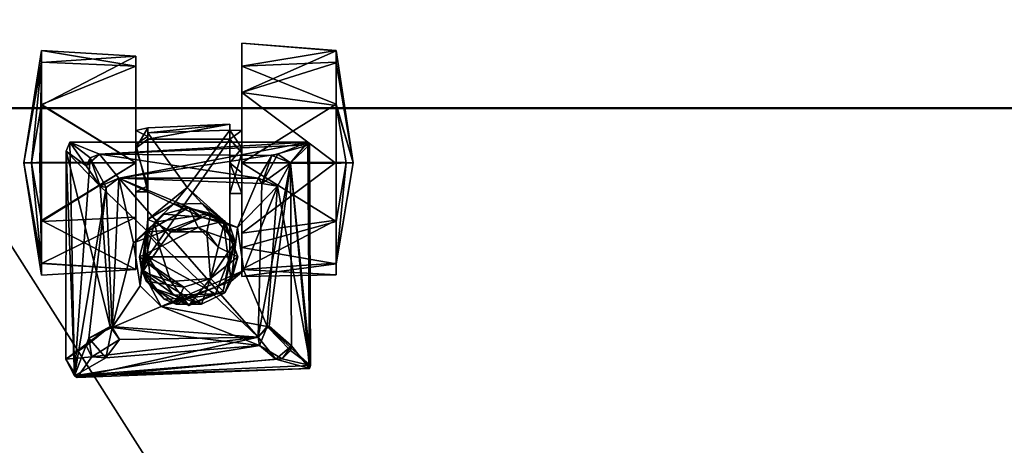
# Model space of a CAD drawing. Header units: inches. Extents: x 492 to 688, y -128 to 44.
# Tile 88 of 256: x 502.14 to 508.4, y -61.12 to -58.41. Entities that reach past the tile are written whole.
import ezdxf

# ---------------------------------------------------------------- set-up
doc = ezdxf.new("R2010")
doc.units = ezdxf.units.IN
doc.header["$MEASUREMENT"] = 0
doc.layers.add('A-FURN', color=7, linetype='Continuous')
for name, color, linetype, true_color in [('CET color Grey2', 7, 'Continuous', 0x050505), ('CET color Grey21', 7, 'Continuous', 0x073b37), ('CET color Grey30', 7, 'Continuous', 0x4c4c4c), ('CET color tan', 7, 'Continuous', 0xd4b38d)]:
    doc.layers.add(name, color=color, linetype=linetype, true_color=true_color)

# ---------------------------------------------------------------- blocks, each defined once
blk = doc.blocks.new('*C19')
at = {"layer": 'CET color tan', "linetype": 'Continuous'}
mesh = blk.add_polyface(dxfattribs=at)
corners = [(-35, -14.3819, 28.5), (35, -14.3819, 28.5), (35, 14.5, 28.5), (-35, 14.5, 28.5)]
mesh.append_faces([[corners[k] for k in face] for face in [(0, 2, 3, 0)]], dxfattribs={"vtx0": -1, "vtx3": -1})
mesh.append_faces([[corners[k] for k in face] for face in [(0, 1, 2, 0)]], dxfattribs={"vtx2": -1})
mesh = blk.add_polyface(dxfattribs=at)
corners = [(-35, -14.3819, 27.563), (35, 14.5, 27.563), (35, -14.3819, 27.563), (-35, 14.5, 27.563)]
mesh.append_faces([[corners[k] for k in face] for face in [(0, 1, 2, 0)]], dxfattribs={"vtx0": -1, "vtx3": -1})
mesh.append_faces([[corners[k] for k in face] for face in [(0, 3, 1, 0)]], dxfattribs={"vtx2": -1})
blk = doc.blocks.new('*C14')
at = {"layer": 'A-FURN', "linetype": 'Continuous', "rotation": 359.9999999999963}
blk.add_blockref('*C19', (529.2105, -60.2087), dxfattribs=at)
blk = doc.blocks.new('*C83')
at = {"layer": 'CET color Grey2', "linetype": 'Continuous'}
mesh = blk.add_polyface(dxfattribs=at)
corners = [(2.6213, 18.7342, 0.1239), (2.0213, 18.9769, 0.3133), (2.6213, 19.0024, 0.3952), (2.6213, 18.9981, 1.1322), (2.0213, 18.8087, 1.3748), (2.6213, 18.7268, 1.4004), (2.7292, 18.362, 0.8967), (2.6213, 19.075, 0.5734), (2.6213, 19.0728, 0.9549), (2.0213, 19.122, 0.76), (1.9451, 18.6088, 0.6016), (1.4231, 18.5518, 0.9754), (1.9451, 18.5692, 0.9647), (2.0213, 18.362, 0), (2.0213, 18.5677, 0.76), (2.0213, 18.4256, 0.5644), (2.44, 18.493, 1.7674), (1.1175, 18.4182, 1.7674), (1.2402, 18.2648, 1.7674), (2.6213, 18.3577, 1.497), (2.6846, 18.362, 1.3041), (2.0213, 18.4554, 0.9432), (1.9451, 18.362, 0.9656), (1.9451, 18.5129, 0.5319), (2.2119, 18.4089, 1.6849), (2.4507, 18.4755, 1.6849), (2.3311, 18.3622, 1.6849), (1.1175, 18.4182, 1.6849), (2.2507, 18.4182, 1.7674), (2.3311, 18.3622, 1.7674), (2.6213, 18.3663, 0.023), (1.9451, 18.1664, 0.6964), (2.0213, 18.362, 1.52), (2.0213, 18.2985, 0.9556)]
mesh.append_faces([[corners[k] for k in face] for face in [(0, 1, 2, 0), (3, 4, 5, 3), (6, 0, 7, 6), (4, 8, 9, 4), (10, 11, 12, 10), (1, 0, 13, 1), (6, 3, 5, 6), (6, 7, 3, 6), (7, 9, 8, 7), (19, 20, 5, 19), (19, 5, 4, 19), (21, 12, 22, 21), (12, 14, 23, 12), (30, 13, 0, 30), (6, 30, 0, 6), (26, 29, 28, 26), (15, 31, 23, 15), (15, 23, 14, 15), (9, 7, 1, 9), (32, 19, 4, 32), (16, 25, 27, 16), (12, 21, 14, 12), (7, 8, 3, 7), (3, 8, 4, 3), (5, 20, 6, 5), (12, 23, 10, 12), (26, 28, 24, 26), (21, 22, 33, 21), (0, 2, 7, 0), (7, 2, 1, 7)]])
mesh.append_faces([[corners[k] for k in face] for face in [(18, 28, 16, 18)]], dxfattribs={"vtx0": -1, "vtx1": -1, "vtx2": -1, "vtx3": -1})
mesh.append_faces([[corners[k] for k in face] for face in [(14, 1, 15, 14), (24, 25, 26, 24), (21, 4, 14, 21)]], dxfattribs={"vtx0": -1, "vtx1": -1, "vtx3": -1})
mesh.append_faces([[corners[k] for k in face] for face in [(14, 4, 9, 14), (15, 1, 13, 15), (24, 27, 25, 24), (16, 28, 29, 16), (14, 9, 1, 14), (21, 32, 4, 21)]], dxfattribs={"vtx0": -1, "vtx2": -1, "vtx3": -1})
mesh.append_faces([[corners[k] for k in face] for face in [(16, 17, 18, 16)]], dxfattribs={"vtx2": -1})
mesh = blk.add_polyface(dxfattribs=at)
corners = [(1.3469, 18.9769, 1.2067), (0.7469, 19.002, 1.1254), (0.7469, 18.7336, 1.3965), (0.7365, 18.362, 0.0325), (0.7469, 18.7275, 0.12), (1.3469, 18.362, 0), (0.636, 18.362, 0.76), (0.7469, 18.9985, 0.3884), (1.3469, 19.0392, 0.415), (0.7469, 19.0748, 0.9473), (1.9451, 18.6088, 0.6016), (1.4231, 18.5848, 0.5685), (1.4231, 18.5518, 0.9754), (1.3469, 18.362, 1.52), (1.3469, 18.5677, 0.76), (0.6836, 18.362, 1.3041), (1.3469, 18.4829, 0.9264), (0.9282, 18.493, 1.6849), (1.1175, 18.4182, 1.7674), (2.44, 18.493, 1.7674), (1.1175, 18.4182, 1.6849), (1.3469, 18.4554, 0.5767), (0.7469, 18.3656, 1.497), (1.4231, 18.5284, 0.8809), (1.4231, 18.5129, 0.5319), (1.4231, 18.2166, 0.6146), (1.2402, 18.2648, 1.7674), (1.4231, 18.1788, 0.8533), (1.6747, 18.2053, 0.9896), (1.9451, 18.5692, 0.9647), (0.9048, 18.4367, 1.7674), (1.0324, 18.3426, 1.7674), (1.0569, 18.3931, 1.6849), (1.9451, 18.5129, 0.5319), (1.4231, 18.0016, 1.0237)]
mesh.append_faces([[corners[k] for k in face] for face in [(0, 1, 2, 0), (3, 4, 5, 3), (6, 7, 3, 6), (8, 9, 0, 8), (10, 11, 12, 10), (0, 2, 13, 0), (8, 7, 9, 8), (6, 9, 7, 6), (2, 1, 15, 2), (17, 18, 19, 17), (20, 17, 19, 20), (5, 4, 8, 5), (22, 13, 2, 22), (2, 15, 22, 2), (11, 14, 23, 11), (21, 24, 25, 21), (1, 6, 15, 1), (7, 8, 4, 7), (7, 4, 3, 7), (16, 23, 14, 16), (12, 28, 29, 12), (30, 31, 17, 30), (14, 11, 21, 14), (20, 18, 32, 20), (6, 1, 9, 6), (9, 1, 0, 9), (24, 10, 33, 24), (21, 11, 24, 21), (11, 10, 24, 11), (31, 32, 18, 31), (17, 31, 18, 17)]])
mesh.append_faces([[corners[k] for k in face] for face in [(0, 14, 8, 0), (13, 16, 0, 13), (8, 21, 5, 8)]], dxfattribs={"vtx0": -1, "vtx1": -1, "vtx3": -1})
mesh.append_faces([[corners[k] for k in face] for face in [(0, 16, 14, 0), (8, 14, 21, 8)]], dxfattribs={"vtx0": -1, "vtx2": -1, "vtx3": -1})
mesh.append_faces([[corners[k] for k in face] for face in [(20, 26, 18, 20), (32, 17, 20, 32)]], dxfattribs={"vtx0": -1, "vtx3": -1})
mesh.append_faces([[corners[k] for k in face] for face in [(23, 16, 27, 23)]], dxfattribs={"vtx1": -1})
mesh.append_faces([[corners[k] for k in face] for face in [(23, 34, 12, 23), (12, 11, 23, 12)]], dxfattribs={"vtx2": -1})
mesh = blk.add_polyface(dxfattribs=at)
corners = [(1.6747, 18.2053, 0.9896), (1.587, 18.0993, 1.0279), (1.7667, 18.1032, 1.0279), (0.7469, 17.9905, 0.1235), (1.3469, 18.362, 0), (1.3469, 18.017, 0.0828), (1.4231, 18.0016, 1.0237), (1.4231, 18.2166, 0.6146), (1.4231, 17.9136, 0.5604), (1.4231, 18.5518, 0.9754), (1.9451, 18.5129, 0.5319), (1.4231, 17.7659, 0.5306), (1.4231, 18.5129, 0.5319), (0.7469, 17.722, 0.3945), (0.636, 18.362, 0.76), (0.7365, 18.362, 0.0325), (1.3469, 18.4554, 0.5767), (1.3469, 18.1788, 0.6666), (1.3469, 18.362, 1.52), (0.7469, 17.9966, 1.4), (1.3469, 17.6849, 1.105), (0.7469, 18.3656, 1.497), (1.3469, 18.2166, 0.9054), (1.3469, 18.4829, 0.9264), (1.4231, 18.1788, 0.8533), (1.4231, 18.5284, 0.8809), (1.4656, 17.9844, 1.3655), (1.8244, 18.0413, 1.3655), (0.7469, 17.6492, 0.5726), (0.7469, 17.7255, 1.1315), (0.6836, 18.362, 1.3041), (1.2402, 18.2648, 1.6849), (1.1977, 17.3169, 1.6849), (1.1588, 18.2056, 1.6849), (2.128, 18.2648, 1.6849), (1.1175, 18.4182, 1.6849), (1.6841, 18.0782, 1.4512), (1.4137, 17.9221, 1.4512), (1.528, 18.0364, 1.5522), (1.0569, 18.3931, 1.6849), (0.957, 17.01, 1.6849), (0.9282, 18.493, 1.6849), (0.9048, 18.4367, 1.7674), (1.1199, 18.215, 1.7674), (1.0324, 18.3426, 1.7674), (1.2402, 18.2648, 1.7674), (1.6841, 18.0782, 1.5522), (1.7654, 18.0161, 1.5753)]
mesh.append_faces([[corners[k] for k in face] for face in [(0, 1, 2, 0), (3, 4, 5, 3), (9, 6, 0, 9), (10, 11, 12, 10), (13, 14, 15, 13), (18, 19, 20, 18), (21, 19, 18, 21), (24, 6, 25, 24), (1, 26, 27, 1), (14, 28, 29, 14), (30, 19, 21, 30), (36, 37, 38, 36), (15, 4, 3, 15), (3, 13, 15, 3), (6, 24, 7, 6), (14, 29, 30, 14), (43, 39, 44, 43), (33, 45, 31, 33), (42, 41, 40, 42), (46, 38, 47, 46), (38, 46, 36, 38), (14, 13, 28, 14), (8, 12, 11, 8), (33, 39, 43, 33), (33, 43, 45, 33), (26, 1, 6, 26), (6, 1, 0, 6), (24, 22, 17, 24), (17, 7, 24, 17), (16, 7, 17, 16)]])
mesh.append_faces([[corners[k] for k in face] for face in [(4, 16, 5, 4)]], dxfattribs={"vtx0": -1, "vtx1": -1, "vtx3": -1})
mesh.append_faces([[corners[k] for k in face] for face in [(5, 16, 17, 5), (18, 22, 23, 18), (39, 40, 41, 39)]], dxfattribs={"vtx0": -1, "vtx2": -1, "vtx3": -1})
mesh.append_faces([[corners[k] for k in face] for face in [(42, 43, 44, 42), (24, 23, 22, 24)]], dxfattribs={"vtx0": -1, "vtx3": -1})
mesh.append_faces([[corners[k] for k in face] for face in [(6, 7, 8, 6), (12, 8, 7, 12), (31, 32, 33, 31)]], dxfattribs={"vtx1": -1})
mesh.append_faces([[corners[k] for k in face] for face in [(34, 31, 35, 34), (35, 31, 45, 35)]], dxfattribs={"vtx2": -1})
mesh = blk.add_polyface(dxfattribs=at)
corners = [(2.0213, 18.4256, 0.5644), (2.0213, 17.9153, 0.1451), (2.0213, 18.1664, 0.6964), (2.6213, 17.9898, 1.3961), (2.0213, 18.362, 1.52), (2.0213, 17.8246, 1.2974), (1.9451, 18.1664, 0.6964), (1.9451, 17.9136, 0.5604), (1.9451, 18.5129, 0.5319), (1.7654, 18.0161, 1.5753), (1.2402, 18.2648, 1.6849), (1.9941, 17.9519, 1.6674), (1.9451, 17.7659, 0.5305), (1.4231, 17.7659, 0.5306), (2.7292, 18.362, 0.8967), (2.6213, 17.7259, 0.3878), (2.6213, 18.3663, 0.023), (2.6213, 18.3577, 1.497), (2.6213, 17.7216, 1.1247), (2.6213, 17.9973, 0.1196), (2.128, 18.2648, 1.6849), (1.1175, 18.4182, 1.6849), (2.2119, 18.4089, 1.6849), (2.2507, 18.4182, 1.7674), (1.2402, 18.2648, 1.7674), (2.1489, 18.2307, 1.7674), (2.0213, 18.2985, 0.9556), (2.6846, 18.362, 1.3041), (1.9451, 17.9626, 1.0544), (1.9451, 18.362, 0.9656), (1.9049, 17.9868, 1.5522), (1.6841, 18.0782, 1.4512), (1.6841, 18.0782, 1.5522), (2.44, 18.493, 1.7674), (2.3311, 18.3622, 1.7674), (2.4507, 17.0563, 1.7674), (1.8244, 18.0413, 1.3655), (1.7667, 18.1032, 1.0279), (1.587, 18.0993, 1.0279), (2.0213, 18.4554, 0.9432), (1.9451, 18.5692, 0.9647), (2.2483, 18.215, 1.6849), (1.9126, 17.9944, 1.4661), (1.6747, 18.2053, 0.9896), (2.3311, 18.3622, 1.6849), (2.4507, 18.4755, 1.6849), (2.4586, 17.0752, 1.6849), (2.0213, 18.362, 0)]
mesh.append_faces([[corners[k] for k in face] for face in [(3, 4, 5, 3), (6, 7, 8, 6), (9, 10, 11, 9), (8, 12, 13, 8), (14, 15, 16, 14), (17, 4, 3, 17), (14, 18, 15, 14), (16, 19, 1, 16), (27, 17, 3, 27), (30, 31, 32, 30), (36, 37, 38, 36), (28, 29, 40, 28), (20, 11, 10, 20), (41, 11, 20, 41), (3, 18, 27, 3), (41, 25, 34, 41), (42, 31, 30, 42), (37, 28, 43, 37), (37, 36, 28, 37), (40, 43, 28, 40), (34, 44, 41, 34), (45, 33, 46, 45), (22, 25, 20, 22), (25, 41, 20, 25), (2, 6, 0, 2), (2, 29, 6, 2), (47, 16, 1, 47), (8, 7, 12, 8), (30, 32, 9, 30), (18, 14, 27, 18), (25, 22, 23, 25), (26, 29, 2, 26)]])
mesh.append_faces([[corners[k] for k in face] for face in [(0, 1, 2, 0), (20, 21, 22, 20), (23, 24, 25, 23), (2, 5, 26, 2), (33, 34, 35, 33), (26, 4, 39, 26)]], dxfattribs={"vtx0": -1, "vtx1": -1, "vtx3": -1})
mesh.append_faces([[corners[k] for k in face] for face in [(26, 5, 4, 26), (0, 47, 1, 0)]], dxfattribs={"vtx0": -1, "vtx2": -1, "vtx3": -1})
mesh.append_faces([[corners[k] for k in face] for face in [(28, 6, 29, 28)]], dxfattribs={"vtx0": -1, "vtx3": -1})
mesh = blk.add_polyface(dxfattribs=at)
corners = [(2.6213, 17.7216, 1.1247), (2.0213, 17.6392, 0.9948), (2.6213, 17.6513, 0.5651), (2.0348, 17.6783, 1.6674), (1.8701, 17.5799, 1.5753), (1.9545, 17.6098, 1.5522), (2.0213, 17.6849, 0.415), (2.2483, 18.215, 1.6849), (2.183, 17.322, 1.6849), (2.1249, 17.254, 1.7674), (2.3311, 18.3622, 1.7674), (2.1489, 18.2307, 1.7674), (2.196, 17.3252, 1.7674), (2.3363, 17.1993, 1.7674), (2.4586, 17.0752, 1.6849), (2.0213, 18.1664, 0.6964), (2.3311, 18.3622, 1.6849), (2.4507, 18.4755, 1.6849), (2.6213, 17.9973, 0.1196), (2.0213, 17.9153, 0.1451), (1.9964, 17.7659, 1.4512), (1.9126, 17.9944, 1.4661), (1.9964, 17.7659, 1.5522), (2.4507, 17.0563, 1.7674), (2.2374, 17.1147, 1.7674), (0.9745, 16.9993, 1.7674), (2.3311, 17.1697, 1.6849), (2.2772, 17.1179, 1.6849), (0.957, 17.01, 1.6849), (2.6213, 17.7259, 0.3878), (2.6213, 18.3663, 0.023), (2.0213, 17.8246, 1.2974), (2.6213, 17.9898, 1.3961), (2.44, 18.493, 1.7674), (2.1331, 17.2018, 1.6849), (1.9941, 17.9519, 1.6674), (1.5086, 17.4499, 1.6674)]
mesh.append_faces([[corners[k] for k in face] for face in [(0, 1, 2, 0), (3, 4, 5, 3), (2, 1, 6, 2), (3, 7, 8, 3), (18, 6, 19, 18), (20, 21, 22, 20), (8, 26, 13, 8), (29, 6, 18, 29), (29, 18, 30, 29), (31, 0, 32, 31), (14, 23, 28, 14), (14, 33, 23, 14), (24, 34, 9, 24), (8, 13, 12, 8), (13, 26, 27, 13), (0, 2, 29, 0), (29, 2, 6, 29), (35, 7, 3, 35), (5, 35, 3, 5), (8, 9, 34, 8), (34, 36, 8, 34), (27, 34, 24, 27), (27, 24, 13, 27), (1, 0, 31, 1), (8, 12, 9, 8), (5, 20, 22, 5)]])
mesh.append_faces([[corners[k] for k in face] for face in [(10, 13, 23, 10)]], dxfattribs={"vtx0": -1, "vtx1": -1, "vtx2": -1, "vtx3": -1})
mesh.append_faces([[corners[k] for k in face] for face in [(14, 16, 17, 14), (26, 14, 27, 26), (8, 14, 26, 8), (16, 14, 7, 16)]], dxfattribs={"vtx0": -1, "vtx1": -1, "vtx3": -1})
mesh.append_faces([[corners[k] for k in face] for face in [(9, 10, 11, 9), (10, 12, 13, 10), (15, 6, 1, 15), (15, 19, 6, 15), (24, 25, 23, 24), (27, 14, 28, 27), (23, 13, 24, 23), (15, 1, 31, 15), (10, 9, 12, 10)]], dxfattribs={"vtx0": -1, "vtx2": -1, "vtx3": -1})
mesh.append_faces([[corners[k] for k in face] for face in [(8, 7, 14, 8)]], dxfattribs={"vtx1": -1, "vtx2": -1})
mesh = blk.add_polyface(dxfattribs=at)
corners = [(1.1199, 18.215, 1.7674), (1.1852, 17.322, 1.7674), (2.1249, 17.254, 1.7674), (1.3334, 17.8536, 1.6674), (1.2402, 18.2648, 1.6849), (1.7654, 18.0161, 1.5753), (1.1977, 17.3169, 1.6849), (1.3469, 17.6849, 1.105), (1.3469, 18.2166, 0.9054), (1.3469, 18.362, 1.52), (1.3469, 18.017, 0.0828), (0.7469, 17.722, 0.3945), (0.7469, 17.9905, 0.1235), (1.4137, 17.9221, 1.4512), (1.3718, 17.7659, 1.4512), (1.4137, 17.9221, 1.5522), (1.4979, 17.8264, 1.4281), (1.569, 17.6076, 1.3655), (1.3902, 17.6705, 1.3655), (1.4231, 18.0016, 1.0237), (1.4231, 17.9136, 0.5604), (1.3469, 17.6849, 0.415), (0.7469, 17.7255, 1.1315), (0.7469, 17.6492, 0.5726), (1.2402, 18.2648, 1.7674), (1.4231, 17.7659, 0.5306), (1.9451, 17.7659, 0.5305), (1.8549, 17.5308, 0.5487), (0.9048, 18.4367, 1.7674), (1.3825, 17.6851, 1.5522), (1.3741, 17.58, 1.6674), (1.528, 18.0364, 1.5522), (1.1588, 18.2056, 1.6849), (0.957, 17.01, 1.6849), (1.0569, 18.3931, 1.6849), (1.4656, 17.9844, 1.3655), (1.3469, 18.1788, 0.6666), (1.7446, 17.9521, 1.4281), (1.569, 17.9243, 1.3655), (0.7469, 17.9966, 1.4), (0.6836, 18.362, 1.3041), (1.6841, 18.0782, 1.4512), (1.6535, 17.5726, 1.4281), (1.4137, 17.6098, 1.4512), (1.8244, 18.0413, 1.3655), (0.9032, 17.1156, 1.7674)]
mesh.append_faces([[corners[k] for k in face] for face in [(3, 4, 5, 3), (3, 6, 4, 3), (10, 11, 12, 10), (13, 14, 15, 13), (14, 16, 17, 14), (18, 19, 20, 18), (21, 22, 23, 21), (25, 26, 27, 25), (15, 14, 29, 15), (7, 22, 21, 7), (15, 30, 3, 15), (3, 5, 31, 3), (16, 18, 17, 16), (35, 19, 18, 35), (30, 15, 29, 30), (13, 37, 16, 13), (13, 16, 14, 13), (15, 3, 31, 15), (31, 13, 15, 31), (16, 35, 18, 16), (37, 38, 16, 37), (22, 7, 39, 22), (22, 39, 40, 22), (41, 37, 13, 41), (21, 11, 10, 21), (14, 17, 42, 14), (23, 11, 21, 23), (14, 43, 29, 14), (14, 42, 43, 14), (38, 35, 16, 38), (28, 33, 45, 28), (18, 20, 25, 18)]])
mesh.append_faces([[corners[k] for k in face] for face in [(0, 1, 2, 0), (1, 0, 28, 1)]], dxfattribs={"vtx0": -1, "vtx1": -1, "vtx2": -1, "vtx3": -1})
mesh.append_faces([[corners[k] for k in face] for face in [(7, 8, 9, 7), (21, 8, 7, 21), (32, 33, 34, 32), (10, 36, 21, 10)]], dxfattribs={"vtx0": -1, "vtx1": -1, "vtx3": -1})
mesh.append_faces([[corners[k] for k in face] for face in [(2, 24, 0, 2), (21, 36, 8, 21)]], dxfattribs={"vtx0": -1, "vtx2": -1, "vtx3": -1})
mesh.append_faces([[corners[k] for k in face] for face in [(38, 44, 35, 38)]], dxfattribs={"vtx0": -1, "vtx3": -1})
mesh = blk.add_polyface(dxfattribs=at)
corners = [(1.5086, 17.4499, 1.6674), (2.1331, 17.2018, 1.6849), (1.1977, 17.3169, 1.6849), (1.3741, 17.58, 1.6674), (1.3334, 17.8536, 1.6674), (1.3902, 17.6705, 1.3655), (1.4477, 17.5703, 0.5767), (1.6841, 17.4569, 1.3655), (1.7205, 17.4776, 0.5487), (1.1563, 17.123, 1.6849), (1.0671, 17.13, 1.7674), (2.1249, 17.254, 1.7674), (1.2444, 17.2406, 1.7674), (1.0482, 17.2496, 1.6849), (1.1588, 18.2056, 1.6849), (1.1852, 17.322, 1.7674), (0.9048, 18.4367, 1.7674), (0.9032, 17.1156, 1.7674), (0.9745, 16.9993, 1.7674), (2.2374, 17.1147, 1.7674), (1.528, 17.4955, 1.5522), (1.6033, 17.4643, 1.4512), (1.6841, 17.5029, 1.5753), (1.4137, 17.6098, 1.4512), (0.957, 17.01, 1.6849), (1.0319, 17.1993, 1.7674), (1.4231, 17.7659, 0.5306), (1.5875, 17.5218, 0.5324), (1.3825, 17.6851, 1.5522), (1.6535, 17.5726, 1.4281), (1.569, 17.6076, 1.3655), (1.8549, 17.5308, 0.5487), (1.8701, 17.5799, 1.5753), (2.4507, 17.0563, 1.7674), (1.7649, 17.4643, 1.4512)]
mesh.append_faces([[corners[k] for k in face] for face in [(0, 1, 2, 0), (3, 2, 4, 3), (5, 6, 7, 5), (8, 7, 6, 8), (20, 21, 22, 20), (23, 21, 20, 23), (6, 5, 26, 6), (26, 27, 6, 26), (0, 28, 22, 0), (23, 29, 21, 23), (12, 9, 10, 12), (26, 31, 27, 26), (9, 12, 2, 9), (2, 15, 13, 2), (25, 13, 15, 25), (13, 10, 9, 13), (0, 22, 32, 0), (18, 24, 33, 18), (28, 20, 22, 28), (28, 23, 20, 28), (28, 0, 3, 28), (2, 3, 0, 2), (2, 12, 15, 2), (24, 18, 17, 24), (27, 8, 6, 27), (21, 34, 22, 21), (13, 25, 10, 13)]])
mesh.append_faces([[corners[k] for k in face] for face in [(9, 1, 24, 9), (14, 13, 24, 14), (11, 10, 18, 11)]], dxfattribs={"vtx0": -1, "vtx1": -1, "vtx2": -1, "vtx3": -1})
mesh.append_faces([[corners[k] for k in face] for face in [(10, 11, 12, 10), (13, 14, 2, 13), (9, 24, 13, 9), (18, 10, 17, 18)]], dxfattribs={"vtx0": -1, "vtx1": -1, "vtx3": -1})
mesh.append_faces([[corners[k] for k in face] for face in [(15, 16, 17, 15), (18, 19, 11, 18), (17, 25, 15, 17), (11, 15, 12, 11), (17, 10, 25, 17)]], dxfattribs={"vtx0": -1, "vtx2": -1, "vtx3": -1})
mesh.append_faces([[corners[k] for k in face] for face in [(2, 1, 9, 2)]], dxfattribs={"vtx1": -1})
mesh.append_faces([[corners[k] for k in face] for face in [(30, 5, 7, 30)]], dxfattribs={"vtx2": -1})
mesh = blk.add_polyface(dxfattribs=at)
corners = [(1.7205, 17.4776, 0.5487), (1.9026, 17.5474, 1.3655), (1.6841, 17.4569, 1.3655), (2.0348, 17.6783, 1.6674), (2.183, 17.322, 1.6849), (1.5086, 17.4499, 1.6674), (2.1249, 17.254, 1.7674), (2.1489, 18.2307, 1.7674), (1.2402, 18.2648, 1.7674), (1.7992, 17.9243, 1.3655), (1.8244, 18.0413, 1.3655), (1.569, 17.9243, 1.3655), (1.9451, 17.9626, 1.0544), (1.978, 17.8614, 1.3655), (1.9451, 17.9136, 0.5604), (1.7446, 17.9521, 1.4281), (1.8701, 17.5799, 1.5753), (2.2772, 17.1179, 1.6849), (0.957, 17.01, 1.6849), (2.1331, 17.2018, 1.6849), (1.9126, 17.5374, 1.4661), (1.9545, 17.6098, 1.5522), (1.8703, 17.8264, 1.4281), (1.9126, 17.9944, 1.4661), (1.8549, 17.5308, 0.5487), (1.9451, 17.7659, 0.5305), (1.9451, 18.1664, 0.6964), (1.7649, 17.4643, 1.4512), (1.6841, 17.5029, 1.5753), (1.9941, 17.9519, 1.6674), (1.9049, 17.9868, 1.5522), (1.6535, 17.5726, 1.4281), (1.8225, 17.6275, 1.3655), (1.8225, 17.6275, 1.4281), (1.9964, 17.7659, 1.4512), (1.569, 17.6076, 1.3655), (1.9964, 17.7659, 1.5522), (1.6841, 18.0782, 1.4512), (1.7654, 18.0161, 1.5753), (1.5875, 17.5218, 0.5324), (1.6033, 17.4643, 1.4512)]
mesh.append_faces([[corners[k] for k in face] for face in [(0, 1, 2, 0), (3, 4, 5, 3), (12, 13, 14, 12), (11, 15, 9, 11), (3, 5, 16, 3), (20, 21, 16, 20), (22, 15, 23, 22), (24, 25, 1, 24), (27, 20, 28, 27), (13, 12, 10, 13), (29, 21, 30, 29), (25, 13, 1, 25), (31, 32, 33, 31), (27, 33, 20, 27), (20, 34, 21, 20), (31, 33, 27, 31), (33, 32, 22, 33), (22, 23, 34, 22), (36, 23, 30, 36), (24, 1, 0, 24), (28, 20, 16, 28), (15, 37, 23, 15), (33, 22, 34, 33), (33, 34, 20, 33), (31, 35, 32, 31), (13, 25, 14, 13), (29, 30, 38, 29), (39, 24, 0, 39), (27, 40, 31, 27), (22, 9, 15, 22), (32, 9, 22, 32), (21, 36, 30, 21)]])
mesh.append_faces([[corners[k] for k in face] for face in [(6, 7, 8, 6)]], dxfattribs={"vtx0": -1, "vtx1": -1, "vtx2": -1, "vtx3": -1})
mesh.append_faces([[corners[k] for k in face] for face in [(9, 10, 11, 9), (17, 18, 19, 17), (32, 13, 9, 32)]], dxfattribs={"vtx0": -1, "vtx1": -1, "vtx3": -1})
mesh.append_faces([[corners[k] for k in face] for face in [(2, 32, 35, 2), (9, 13, 10, 9), (32, 1, 13, 32), (32, 2, 1, 32)]], dxfattribs={"vtx0": -1, "vtx2": -1, "vtx3": -1})
mesh.append_faces([[corners[k] for k in face] for face in [(14, 26, 12, 14)]], dxfattribs={"vtx1": -1})
at = {"layer": 'CET color Grey30', "linetype": 'Continuous'}
mesh = blk.add_polyface(dxfattribs=at)
corners = [(0, 18.712, 1.795), (12, 18.712, 1.795), (12, 18.712, 19.497), (0, 18.712, 19.497)]
mesh.append_faces([[corners[k] for k in face] for face in [(0, 2, 3, 0), (1, 3, 2, 1)]], dxfattribs={"vtx0": -1, "vtx3": -1})
mesh.append_faces([[corners[k] for k in face] for face in [(0, 1, 2, 0), (1, 0, 3, 1)]], dxfattribs={"vtx2": -1})
mesh = blk.add_polyface(dxfattribs=at)
corners = [(12, 18.707, 19.497), (0, 18.707, 19.497), (0, 18.707, 20.122), (12, 18.707, 20.122), (0, -0.168, 19.497), (0, -0.168, 20.122), (12, -0.168, 19.497), (12, -0.168, 20.122)]
mesh.append_faces([[corners[k] for k in face] for face in [(0, 2, 3, 0), (1, 5, 2, 1), (1, 6, 4, 1), (5, 3, 2, 5), (4, 7, 5, 4), (6, 3, 7, 6)]], dxfattribs={"vtx0": -1, "vtx3": -1})
mesh.append_faces([[corners[k] for k in face] for face in [(0, 1, 2, 0), (1, 4, 5, 1), (1, 0, 6, 1), (5, 7, 3, 5), (4, 6, 7, 4), (6, 0, 3, 6)]], dxfattribs={"vtx2": -1})
blk = doc.blocks.new('*C73')
at = {"layer": 'A-FURN', "linetype": 'Continuous', "rotation": 359.999999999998}
blk.add_blockref('*C83', (501.5348, -77.6846, 0), dxfattribs=at)
blk = doc.blocks.new('*C90')
at = {"layer": 'CET color Grey21', "linetype": 'Continuous'}
mesh = blk.add_polyface(dxfattribs=at)
corners = [(-0.273, -11.3098, 16.2859), (-0.2727, -11.4444, 16.2415), (-0.2296, -11.3405, 16.2602), (-0.1378, -11.2612, 16.3267), (-0.1249, -11.3054, 16.2897), (0.0006, -11.2524, 16.3349), (0.0006, -11.2976, 16.297), (0.2309, -11.3405, 16.2602), (0.2742, -11.3098, 16.2859), (0.139, -11.2612, 16.3267), (0.1261, -11.3054, 16.2897), (-0.3309, -0.8806, 3.6724), (-0.3309, -11.4371, 16.2476), (-0.1378, -0.7538, 3.8101), (-0.273, -0.8024, 3.7694), (-0.3357, -0.8038, 2.5356), (-0.3357, -12.3594, 16.3014), (-0.3357, -11.9559, 16.6399), (-0.3357, -11.633, 16.2551), (-0.2767, -0.8038, 2.5356), (-0.2767, -12.3594, 16.3014), (0.3321, -11.4371, 16.2476), (0.3346, -11.5236, 16.2376), (0.3345, -0.9062, 3.5901), (0.139, -0.7538, 3.8101), (0.337, -12.3594, 16.3014), (0.337, -0.8038, 2.5356), (0.337, -0.8889, 3.4564), (0.337, -11.633, 16.2551), (-0.3357, -0.8889, 3.4564), (-0.3333, -11.5236, 16.2376), (-0.3333, -0.9062, 3.5901), (0.0006, -0.7442, 3.8174), (0.3321, -0.8806, 3.6724), (0.2742, -0.8024, 3.7694), (0.278, -12.3594, 16.3014), (0.278, -0.8038, 2.5356), (-0.0459, -12.1618, 16.3066), (-0.0459, -0.5818, 2.5118), (-0.0459, -11.9444, 16.489), (0.0471, -11.9444, 16.489), (0.0471, -0.3645, 2.6942), (0.0471, -0.5818, 2.5118), (0.0471, -12.1618, 16.3066), (-0.0459, -0.3645, 2.6942)]
mesh.append_faces([[corners[k] for k in face] for face in [(0, 1, 2, 0), (3, 0, 2, 3), (3, 2, 4, 3), (5, 3, 4, 5), (5, 4, 6, 5), (7, 8, 9, 7), (10, 7, 9, 10), (10, 9, 5, 10), (6, 10, 5, 6), (11, 12, 0, 11), (3, 13, 14, 3), (3, 14, 0, 3), (15, 17, 18, 15), (19, 20, 16, 19), (19, 16, 15, 19), (21, 22, 23, 21), (9, 24, 5, 9), (29, 18, 30, 29), (29, 30, 31, 29), (5, 32, 13, 5), (5, 13, 3, 5), (8, 21, 33, 8), (8, 34, 9, 8), (26, 25, 35, 26), (26, 35, 36, 26), (22, 28, 27, 22), (23, 22, 27, 23), (31, 30, 12, 31), (31, 12, 11, 31), (39, 44, 41, 39), (39, 41, 40, 39)]])
mesh.append_faces([[corners[k] for k in face] for face in [(25, 27, 28, 25)]], dxfattribs={"vtx0": -1, "vtx2": -1, "vtx3": -1})
mesh.append_faces([[corners[k] for k in face] for face in [(40, 42, 43, 40)]], dxfattribs={"vtx0": -1, "vtx3": -1})
mesh.append_faces([[corners[k] for k in face] for face in [(15, 16, 17, 15), (37, 38, 39, 37), (43, 42, 37, 43)]], dxfattribs={"vtx1": -1})
mesh.append_faces([[corners[k] for k in face] for face in [(25, 26, 27, 25)]], dxfattribs={"vtx1": -1, "vtx2": -1})
mesh.append_faces([[corners[k] for k in face] for face in [(40, 41, 42, 40)]], dxfattribs={"vtx2": -1})
mesh = blk.add_polyface(dxfattribs=at)
corners = [(-0.323, -0.8256, 0.5107), (-0.1719, -0.9215, 0.5107), (-0.1714, -0.9146, 0.4747), (0.0006, -0.898, 3.4588), (0.0006, -0.9432, 3.2367), (-0.1702, -0.9297, 3.2215), (-0.1704, -0.8864, 3.4434), (-0.2438, -0.8781, 3.2092), (-0.1698, -0.9215, 0.6313), (-0.2438, -0.8697, 0.6314), (0.0006, -0.9433, 0.5668), (-0.1698, -0.9215, 0.5676), (0.0006, -0.9433, 0.5091), (0.0006, -0.9432, 0.4747), (-0.2498, -0.8676, 0.5895), (0.1715, -0.9297, 3.2215), (0.1716, -0.8864, 3.4434), (0.2451, -0.8781, 3.2092), (0.2451, -0.8697, 0.6314), (0.171, -0.9215, 0.6313), (0.1731, -0.9215, 0.5107), (0.1727, -0.9146, 0.4747), (0.251, -0.8676, 0.5895), (0.171, -0.9215, 0.5676), (-0.3309, -0.8806, 3.6724), (-0.273, -11.3098, 16.2859), (-0.273, -0.8024, 3.7694), (-0.3357, -0.8038, 2.5356), (-0.3357, -11.633, 16.2551), (-0.3357, -0.8889, 3.4564), (0.3321, -0.8806, 3.6724), (0.3321, -11.4371, 16.2476), (0.3345, -0.9062, 3.5901), (0.139, -0.7538, 3.8101), (0.0006, -0.7442, 3.8174), (0.0006, -11.2524, 16.3349), (-0.3333, -0.9062, 3.5901), (-0.2727, -0.8878, 3.6663), (-0.2748, -0.91, 3.5869), (0.2739, -0.8878, 3.6663), (0.276, -0.91, 3.5869), (0.2742, -0.8024, 3.7694), (0.2742, -11.3098, 16.2859), (0.139, -11.2612, 16.3267), (-0.2767, -0.8892, 3.4561), (0.278, -0.8892, 3.4561), (0.337, -0.8889, 3.4564), (-0.0459, -0.5818, 2.5118), (-0.0459, -0.3645, 2.6942), (-0.0459, -11.9444, 16.489), (0.0471, -0.5818, 2.5118), (-0.0459, -12.1618, 16.3066), (0.6292, -0.8994, 2.7013), (0.3847, -0.8994, 2.7013), (0.3847, -0.8575, 2.8693), (0.6292, -0.8575, 2.8693)]
mesh.append_faces([[corners[k] for k in face] for face in [(0, 1, 2, 0), (3, 4, 5, 3), (6, 3, 5, 6), (5, 7, 6, 5), (8, 9, 7, 8), (8, 7, 5, 8), (10, 11, 8, 10), (1, 12, 13, 1), (1, 13, 2, 1), (11, 14, 9, 11), (11, 9, 8, 11), (15, 4, 3, 15), (15, 3, 16, 15), (16, 17, 15, 16), (17, 18, 19, 17), (15, 17, 19, 15), (13, 12, 20, 13), (21, 13, 20, 21), (18, 22, 23, 18), (19, 18, 23, 19), (24, 25, 26, 24), (30, 31, 32, 30), (33, 34, 35, 33), (36, 24, 37, 36), (38, 36, 37, 38), (39, 30, 32, 39), (39, 32, 40, 39), (41, 42, 30, 41), (41, 33, 43, 41), (36, 38, 44, 36), (36, 44, 29, 36), (45, 40, 32, 45), (46, 45, 32, 46)]])
mesh.append_faces([[corners[k] for k in face] for face in [(52, 54, 55, 52)]], dxfattribs={"vtx0": -1, "vtx3": -1})
mesh.append_faces([[corners[k] for k in face] for face in [(27, 28, 29, 27), (47, 48, 49, 47), (50, 47, 51, 50), (52, 53, 54, 52)]], dxfattribs={"vtx2": -1})
blk = doc.blocks.new('*C51')
at = {"layer": 'A-FURN', "linetype": 'Continuous', "rotation": 49.99999999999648}
blk.add_blockref('*C90', (502.3329, -52.7755, 28.5), dxfattribs=at)

msp = doc.modelspace()

# ---------------------------------------------------------------- block references
at = {"layer": 'A-FURN', "linetype": 'Continuous'}
for name in ['*C14', '*C51', '*C73']:
    msp.add_blockref(name, (0, 0), dxfattribs=at)

doc.saveas('drawing.dxf')
